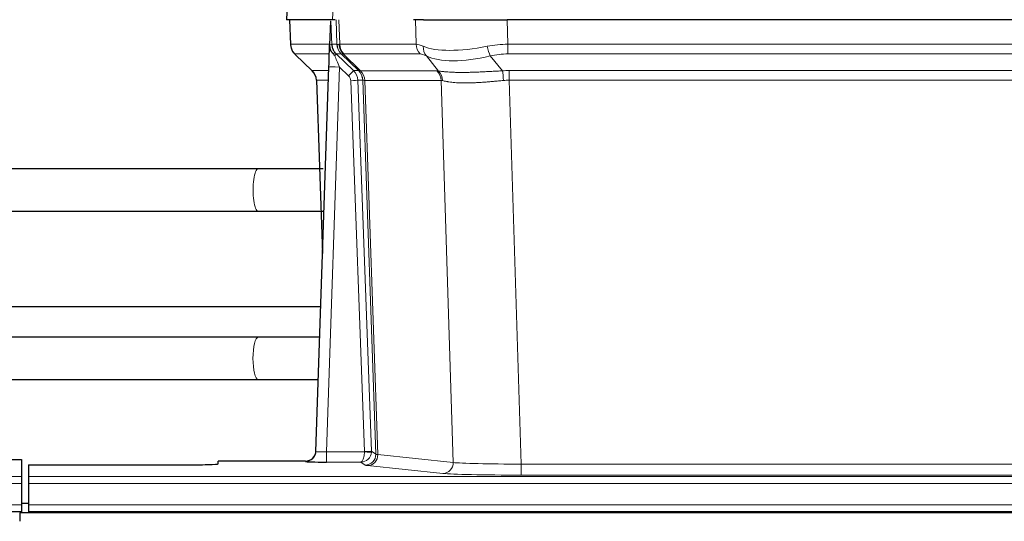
# Model space of a CAD drawing. Header units: inches. Extents: x 0 to 20790, y -12 to 14700.
# Tile 171 of 256: x 4541 to 4822, y 11719 to 11862. Entities that reach past the tile are written whole.
import ezdxf

# ---------------------------------------------------------------- set-up
doc = ezdxf.new("R2010")
doc.units = ezdxf.units.IN
doc.layers.add('1', color=7, linetype='Continuous', true_color=0xffffff)

msp = doc.modelspace()

# ---------------------------------------------------------------- linework, layer by layer
at = {"layer": '1', "color": 2, "linetype": 'Continuous', "lineweight": 25}
for p, q in [((4617.4, 11869.017), (4617.02, 11861.858)), ((4630.154, 11861.858), (4617.036, 11861.858)), ((4617.96, 11861.858), (4618.209, 11854.848)), ((4630.938, 11861.858), (4630.154, 11861.858)), ((4656.088, 11861.858), (4653.193, 11861.858)), ((4656.088, 11861.858), (4679.946, 11861.858)), ((4895.17, 11861.858), (4679.946, 11861.858)), ((4629.574, 11861.427), (4629.347, 11854.697)), ((4629.347, 11854.697), (4629.345, 11854.647)), ((4619.622, 11851.843), (4624.41, 11847.285)), ((4625.449, 11739.003), (4629.137, 11848.38)), ((4625.57, 11844.629), (4627.349, 11795.355)), ((4608.976, 11819.391), (4458.632, 11819.392)), ((4458.198, 11807.392), (4608.976, 11807.391)), ((4626.79, 11780.127), (4458.272, 11780.127)), ((4608.958, 11771.463), (4458.57, 11771.463)), ((4626.543, 11771.463), (4608.958, 11771.463)), ((4458.974, 11759.463), (4608.958, 11759.463)), ((4608.958, 11759.463), (4626.139, 11759.463)), ((4625.441, 11738.869), (4625.449, 11739.003)), ((4533.601, 11736.657), (4541.558, 11736.657)), ((4541.558, 11736.657), (4541.558, 11731.883)), ((4622.461, 11736.237), (4597.558, 11736.237)), ((4597.558, 11735.419), (4597.558, 11736.237)), ((4543.558, 11735.157), (4543.558, 11731.883)), ((4543.558, 11735.157), (4587.558, 11735.157)), ((4541.558, 11731.883), (4541.558, 11729.814)), ((4541.558, 11729.814), (4541.558, 11723.788)), ((4543.558, 11731.883), (4543.558, 11729.814)), ((4543.558, 11729.814), (4543.558, 11723.788)), ((4053.558, 11721.858), (4541.558, 11721.858)), ((5518.058, 11721.463), (4541.058, 11721.463)), ((4541.058, 11721.463), (4541.058, 11719.099)), ((4543.529, 11724.118), (4541.532, 11724.118)), ((4541.558, 11723.788), (4541.558, 11721.858)), ((4541.558, 11721.858), (4541.558, 11721.463)), ((4543.558, 11723.788), (4543.558, 11721.858)), ((4543.558, 11721.858), (4543.558, 11721.463)), ((4543.558, 11721.858), (5031.558, 11721.858))]:
    msp.add_line(p, q, dxfattribs=at)
at = {"layer": '1', "color": 110, "linetype": 'Continuous', "lineweight": 13}
for p, q in [((4617.417, 11869.015), (4617.036, 11861.858)), ((4630.154, 11861.858), (4630.527, 11869.015)), ((4617.977, 11861.858), (4618.225, 11854.864)), ((4631.423, 11854.864), (4631.18, 11861.858)), ((4631.965, 11861.858), (4632.208, 11854.864)), ((4653.955, 11854.864), (4653.764, 11861.858)), ((4679.946, 11861.858), (4680.137, 11854.864)), ((4618.225, 11854.864), (4629.352, 11854.864)), ((4629.961, 11854.864), (4631.423, 11854.864)), ((4632.208, 11854.864), (4653.955, 11854.864)), ((4680.137, 11852.126), (4680.137, 11854.864)), ((4680.137, 11854.864), (4894.979, 11854.864)), ((4629.262, 11852.126), (4619.443, 11852.126)), ((4619.538, 11851.934), (4624.351, 11847.353)), ((4632.641, 11852.126), (4631.206, 11852.126)), ((4631.206, 11852.126), (4636.134, 11847.376)), ((4637.57, 11847.37), (4632.679, 11852.114)), ((4633.225, 11852.114), (4638.17, 11847.318)), ((4655.138, 11852.126), (4633.391, 11852.126)), ((4660.408, 11847.25), (4656.915, 11851.568)), ((4675.113, 11851.568), (4678.567, 11847.299)), ((4894.979, 11852.126), (4680.137, 11852.126)), ((4632.136, 11848.383), (4628.442, 11738.842)), ((4634.745, 11845.868), (4632.136, 11848.383)), ((4624.364, 11847.376), (4629.104, 11847.376)), ((4636.134, 11847.376), (4637.545, 11847.376)), ((4638.17, 11847.318), (4659.905, 11847.318)), ((4680.479, 11844.638), (4680.479, 11847.376)), ((4680.479, 11847.376), (4894.637, 11847.376)), ((4629.011, 11844.641), (4625.582, 11844.641)), ((4625.582, 11844.641), (4627.355, 11795.528)), ((4639.248, 11738.938), (4635.357, 11844.5)), ((4637.354, 11844.641), (4641.245, 11739.079)), ((4638.763, 11844.641), (4637.354, 11844.641)), ((4642.474, 11738.182), (4638.763, 11844.641)), ((4639.347, 11844.597), (4643.059, 11738.068)), ((4661.087, 11844.597), (4639.353, 11844.597)), ((4664.544, 11735.821), (4661.087, 11844.597)), ((4680.479, 11844.638), (4683.953, 11735.352)), ((4894.637, 11844.638), (4680.479, 11844.638)), ((4628.442, 11738.842), (4639.247, 11738.842)), ((4628.442, 11738.842), (4628.442, 11735.948)), ((4641.245, 11739.079), (4642.474, 11738.182)), ((4622.451, 11736.105), (4622.461, 11736.237)), ((4628.442, 11735.948), (4638.284, 11735.948)), ((4639.477, 11735.076), (4638.284, 11735.948)), ((4643.059, 11738.068), (4664.544, 11735.821)), ((4661.636, 11732.704), (4640.151, 11734.951)), ((4683.953, 11735.352), (4683.953, 11732.248)), ((4683.953, 11735.352), (4891.163, 11735.352)), ((4053.558, 11731.883), (4541.558, 11731.883)), ((4053.558, 11729.814), (4541.558, 11729.814)), ((4543.558, 11731.883), (5031.558, 11731.883)), ((4543.558, 11729.814), (5031.558, 11729.814)), ((4891.163, 11732.248), (4683.953, 11732.248)), ((4053.558, 11723.788), (4541.558, 11723.788)), ((4543.558, 11723.788), (5031.558, 11723.788))]:
    msp.add_line(p, q, dxfattribs=at)
for centre, major_axis, ratio, start_param, end_param in [((4622.22, 11855.003), (0, 4), 0.9993908, 1.6057029, 2.3736478), ((4627.964, 11854.794), (-1.999, -0.077), 0.1036431, 2.3309857, 3.1065184), ((4635.418, 11855.003), (0, 4), 0.9993908, 1.6057029, 2.3736478), ((4659.217, 11832.004), (-27.808, 22.856), 0.0163198, 6.2307102, 6.2626906), ((4635.456, 11854.992), (1.703, 3.619), 0.9971774, 2.0444506, 2.8128075), ((4658.067, 11865.093), (26.658, 10.191), 0.0473724, 3.1922144, 3.3375655), ((4659.218, 11832.003), (-27.661, 22.629), 0.1172119, 6.1415195, 6.1734996), ((4635.921, 11854.992), (-0.603, 3.954), 0.9772749, 1.4578558, 2.2262127), ((4636.087, 11855.003), (0, 4), 0.9702957, 1.6057029, 2.3736478), ((4657.834, 11855.003), (0, 4), 0.9702957, 1.6057029, 2.3736478), ((4680.787, 11832.003), (-27.492, 22.639), 0.1155218, 5.9182109, 6.1390417), ((4659.611, 11854.445), (1.736, 3.604), 0.8689501, 2.008197, 2.795133), ((4679.884, 11865.093), (26.677, 8.186), 0.3267204, 3.5164364, 4.4002733), ((4680.787, 11832.003), (-26.983, 1.545), 0.8452785, 4.7847941, 5.0056249), ((4675.113, 11854.445), (-0.881, 3.902), 0.2224052, 1.5615969, 2.3485329), ((4643.258, 11829.126), (-23.826, 22.996), 0.016839, 6.265741, 6.3949638), ((4629.231, 11851.342), (-1.583, -1.222), 0.0276319, 2.3426468, 3.1139303), ((4629.818, 11850.687), (-1.388, -1.44), 0.0242285, 2.3413968, 3.1173399), ((4632.136, 11848.453), (-1.856, 4.567), 0.0053314, 0.7881854, 1.5839148), ((4633.983, 11855.003), (-3.533, 1.889), 0.9978056, 1.14831, 1.2948103), ((4656.441, 11829.126), (-23.81, 22.996), 0.0168486, 6.2337621, 6.2657424), ((4658.067, 11865.093), (25.449, 12.923), 0.0600246, 3.1865743, 3.3319254), ((4656.521, 11829.126), (-23.636, 22.829), 0.1185166, 6.1610865, 6.1930667), ((4678.091, 11829.126), (-23.46, 22.829), 0.1194803, 5.9401815, 6.1610123), ((4679.884, 11865.093), (25.873, 10.634), 0.4068526, 3.4799804, 4.3638173), ((4680.787, 11829.126), (-16.721, 16.271), 0.9721633, 5.4982631, 5.7190939), ((4632.136, 11848.279), (2.998, -0.101), 0.0348797, 1.5719726, 3.1427689), ((4649.232, 11823.359), (-24.879, 24.014), 0.016827, 6.2657537, 6.3097783), ((4621.587, 11844.499), (0, -4), 0.9993908, 1.606401, 2.3736478), ((4634.745, 11845.938), (-1.388, -1.44), 0.0242285, 1.5456675, 3.1173399), ((4633.357, 11844.429), (-1.703, 1.052), 0.998638, 3.7311374, 4.4983842), ((4633.357, 11844.499), (-2.83, 2.828), 0.9993905, 3.9625957, 4.7298424), ((4634.768, 11844.499), (0, -4), 0.9993908, 1.606401, 2.3736478), ((4662.383, 11823.359), (-24.848, 24.014), 0.0168509, 6.2432978, 6.2657509), ((4634.794, 11844.493), (-1.442, -3.731), 0.998056, 1.9750302, 2.7420583), ((4635.468, 11844.44), (-0.019, -4), 0.9702844, 1.6145674, 2.378208), ((4635.474, 11844.44), (0, -4), 0.9702957, 1.6100662, 2.3736478), ((4657.209, 11844.44), (0, -4), 0.9702957, 1.6100662, 2.3736478), ((4683.97, 11823.209), (-24.592, 23.931), 0.1189226, 6.0865623, 6.1615802), ((4657.712, 11844.373), (-0.926, -3.891), 0.9457602, 1.8333412, 2.5978993), ((4681.269, 11823.376), (-17.528, 16.98), 0.9676454, 5.4983429, 5.5781904), ((4678.567, 11844.422), (0.32, -3.987), 0.0824896, 1.6016287, 2.3703401), ((4635.357, 11844.57), (-1.999, -0.074), 0.0348758, 1.5695108, 3.106687), ((4659.605, 11820.482), (-20.849, 24.157), 0.0182437, 6.2485252, 6.2709785), ((4681.274, 11820.331), (-20.559, 24.143), 0.1188179, 6.1116391, 6.1866571), ((4681.269, 11820.498), (-2.819, 24.028), 0.8253154, 6.1813941, 6.2612416), ((4608.976, 11813.391), (0, 6), 0.2415033, 0.0002357, 3.1420247), ((4608.958, 11765.463), (0, -6), 0.2414908, 3.1415927, 4.712389), ((4608.958, 11765.463), (0, -6), 0.2414908, 4.712389, 6.2831853), ((4622.451, 11739.104), (-2.991, 0.235), 0.9996552, 1.6492063, 3.1415821), ((4628.454, 11739.104), (3.005, 0.103), 0.0869619, 3.134501, 4.7052973), ((4638.284, 11738.947), (0.028, 3), 0.3214645, 3.1707908, 4.6805006), ((4638.284, 11738.947), (0.98, 2.84), 0.9849493, 3.4786225, 4.9883323), ((4638.248, 11738.903), (-0.605, 0.799), 0.9977272, 4.0038196, 4.0995852), ((4639.247, 11738.912), (1.997, -0.118), 0.0348391, 4.7144422, 6.2458161), ((4639.248, 11739.008), (1.999, 0.074), 0.0348758, 4.7111034, 6.2482796), ((4639.477, 11738.075), (-1.769, -2.423), 0.9990158, 0.6312732, 2.2367485), ((4638.248, 11738.973), (-0.383, 2.976), 0.9995817, 4.5240199, 4.6197854), ((4662.477, 11738.096), (-20.016, 0.105), 0.0266879, 0.0359631, 0.2452873), ((4640.151, 11737.95), (-0.312, -2.984), 0.969741, 0.1074293, 1.71115), ((4661.636, 11735.703), (-0.312, -2.984), 0.969741, 0.1074293, 1.71115), ((4683.959, 11735.85), (-20.013, 0.095), 0.0248544, 0.2452138, 1.5705958), ((4662.477, 11735.097), (-23.014, 0), 0.0261612, 0.0358052, 0.2451294), ((4683.959, 11732.851), (23.012, 0), 0.0261647, 3.3867297, 4.7121117)]:
    msp.add_ellipse(centre, major_axis=major_axis, ratio=ratio, start_param=start_param, end_param=end_param, dxfattribs=at)
at = {"layer": '1', "color": 2, "linetype": 'Continuous', "lineweight": 25}
for centre, major_axis, ratio, start_param, end_param in [((4629.137, 11848.554), (0.227, 6.726), 0.0008736, 4.686473, 5.8457525), ((4621.574, 11844.476), (3.886, 0.947), 0.998973, 6.0801535, 6.8477658), ((4646.455, 11820.482), (-20.882, 24.158), 0.0154016, 6.2674704, 6.311495), ((4622.461, 11739.241), (0.15, 3), 0.998739, 3.1914798, 4.7286497), ((4587.558, 11735.419), (-10, 0), 0.0261859, 1.5707963, 3.1415927), ((4628.454, 11736.105), (6.003, 0), 0.0262109, 3.1395311, 4.7103274)]:
    msp.add_ellipse(centre, major_axis=major_axis, ratio=ratio, start_param=start_param, end_param=end_param, dxfattribs=at)
msp.add_open_spline([(4629.574, 11861.427), (4629.611, 11861.431), (4629.669, 11861.438), (4629.694, 11861.446), (4629.698, 11861.45)], degree=3, dxfattribs=at)
at = {"layer": '1', "color": 110, "linetype": 'Continuous', "lineweight": 13}
for points, knots in [([(4629.698, 11861.45), (4629.703, 11861.314), (4629.709, 11861.179), (4629.721, 11860.907), (4629.726, 11860.771), (4629.744, 11860.363), (4629.755, 11860.09), (4629.777, 11859.543), (4629.788, 11859.269), (4629.81, 11858.72), (4629.821, 11858.446), (4629.843, 11857.896), (4629.854, 11857.621), (4629.876, 11857.07), (4629.886, 11856.795), (4629.919, 11855.968), (4629.94, 11855.416), (4629.961, 11854.864)], [0, 0, 0, 0, 0.0625, 0.0625, 0.125, 0.125, 0.25, 0.25, 0.375, 0.375, 0.5, 0.5, 0.625, 0.625, 0.75, 0.75, 1, 1, 1, 1]), ([(4660.408, 11847.25), (4660.554, 11847.23), (4660.718, 11847.207), (4661.082, 11847.161), (4661.283, 11847.137), (4661.557, 11847.107), (4661.613, 11847.101), (4661.728, 11847.089), (4661.786, 11847.083), (4661.963, 11847.065), (4662.086, 11847.053), (4662.466, 11847.019), (4662.735, 11846.998), (4663.306, 11846.959), (4663.607, 11846.941), (4664.241, 11846.909), (4664.575, 11846.896), (4665.099, 11846.88), (4665.278, 11846.875), (4665.553, 11846.869), (4665.646, 11846.867), (4665.786, 11846.865), (4665.833, 11846.864), (4665.928, 11846.862), (4666.355, 11846.856), (4666.796, 11846.854), (4667.603, 11846.856), (4668.432, 11846.864), (4669.304, 11846.884), (4670.199, 11846.909), (4670.657, 11846.924), (4671.243, 11846.947), (4671.361, 11846.951), (4671.599, 11846.961), (4671.718, 11846.966), (4672.078, 11846.981), (4672.318, 11846.991), (4673.043, 11847.024), (4673.531, 11847.048), (4674.515, 11847.097), (4675.011, 11847.123), (4676.012, 11847.175), (4676.517, 11847.201), (4677.535, 11847.252), (4678.049, 11847.276), (4678.567, 11847.299)], [0, 0, 0, 0, 0.0625, 0.0625, 0.125, 0.125, 0.140625, 0.140625, 0.15625, 0.15625, 0.1875, 0.1875, 0.25, 0.25, 0.3125, 0.3125, 0.375, 0.375, 0.40625, 0.40625, 0.421875, 0.421875, 0.4296875, 0.4296875, 0.4375, 0.5, 0.5, 0.5625, 0.625, 0.625, 0.6875, 0.6875, 0.703125, 0.703125, 0.71875, 0.71875, 0.75, 0.75, 0.8125, 0.8125, 0.875, 0.875, 0.9375, 0.9375, 1, 1, 1, 1]), ([(4639.347, 11844.597), (4639.196, 11844.597), (4639.073, 11844.599), (4638.886, 11844.613), (4638.821, 11844.623), (4638.784, 11844.637)], [0, 0, 0, 0, 0.5, 0.5, 1, 1, 1, 1]), ([(4678.885, 11844.571), (4678.397, 11844.527), (4677.913, 11844.482), (4676.953, 11844.393), (4676.478, 11844.349), (4675.535, 11844.263), (4675.069, 11844.222), (4674.143, 11844.144), (4673.685, 11844.108), (4673.003, 11844.058), (4672.777, 11844.042), (4672.44, 11844.019), (4672.327, 11844.012), (4672.104, 11843.998), (4671.993, 11843.991), (4671.442, 11843.958), (4671.01, 11843.935), (4670.167, 11843.899), (4669.343, 11843.871), (4668.557, 11843.861), (4667.79, 11843.859), (4667.417, 11843.863), (4667.008, 11843.873), (4666.962, 11843.874), (4666.872, 11843.876), (4666.827, 11843.877), (4666.693, 11843.881), (4666.427, 11843.89), (4666.169, 11843.901), (4665.664, 11843.927), (4665.342, 11843.948), (4664.725, 11843.998), (4664.431, 11844.026), (4663.87, 11844.09), (4663.604, 11844.125), (4663.226, 11844.181), (4663.104, 11844.2), (4662.926, 11844.23), (4662.867, 11844.24), (4662.752, 11844.26), (4662.695, 11844.271), (4662.418, 11844.323), (4662.212, 11844.366), (4661.834, 11844.452), (4661.662, 11844.495), (4661.506, 11844.537)], [0, 0, 0, 0, 0.0625, 0.0625, 0.125, 0.125, 0.1875, 0.1875, 0.25, 0.25, 0.28125, 0.28125, 0.296875, 0.296875, 0.3125, 0.3125, 0.375, 0.375, 0.4375, 0.5, 0.5, 0.5625, 0.5625, 0.5703125, 0.5703125, 0.578125, 0.578125, 0.59375, 0.625, 0.625, 0.6875, 0.6875, 0.75, 0.75, 0.8125, 0.8125, 0.84375, 0.84375, 0.859375, 0.859375, 0.875, 0.875, 0.9375, 0.9375, 1, 1, 1, 1])]:
    msp.add_open_spline(points, degree=3, knots=knots, dxfattribs=at)
at = {"layer": '1', "color": 2, "linetype": 'Continuous', "lineweight": 25}
for points, knots in [([(4618.221, 11854.812), (4618.219, 11854.78), (4618.197, 11854.452), (4618.345, 11853.889), (4618.585, 11853.246), (4618.828, 11852.819), (4619.001, 11852.565), (4619.1, 11852.429), (4619.141, 11852.378)], [0, 0, 0, 0, 0.0267984, 0.2769207, 0.4859555, 0.6569382, 0.8419831, 1, 1, 1, 1]), ([(4629.345, 11854.647), (4629.341, 11854.527), (4629.344, 11854.289), (4629.369, 11854.055), (4629.397, 11853.882), (4629.408, 11853.825), (4629.426, 11853.739), (4629.433, 11853.71), (4629.447, 11853.654), (4629.454, 11853.625), (4629.493, 11853.486), (4629.53, 11853.377), (4629.616, 11853.167), (4629.665, 11853.065), (4629.734, 11852.942), (4629.748, 11852.918), (4629.777, 11852.869), (4629.792, 11852.845), (4629.839, 11852.773), (4629.871, 11852.727), (4629.938, 11852.636), (4629.973, 11852.592), (4630.045, 11852.505), (4630.083, 11852.463), (4630.141, 11852.4), (4630.16, 11852.379), (4630.2, 11852.337), (4630.22, 11852.316), (4630.26, 11852.274), (4630.28, 11852.253), (4630.32, 11852.209), (4630.34, 11852.187), (4630.36, 11852.163)], [0, 0, 0, 0, 0.125, 0.25, 0.25, 0.3125, 0.3125, 0.34375, 0.34375, 0.375, 0.375, 0.5, 0.5, 0.625, 0.625, 0.65625, 0.65625, 0.6875, 0.6875, 0.75, 0.75, 0.8125, 0.8125, 0.875, 0.875, 0.90625, 0.90625, 0.9375, 0.9375, 0.96875, 0.96875, 1, 1, 1, 1]), ([(4629.961, 11854.864), (4629.964, 11854.81), (4629.967, 11854.756), (4629.976, 11854.649), (4629.981, 11854.597), (4630.001, 11854.44), (4630.018, 11854.338), (4630.059, 11854.138), (4630.084, 11854.04), (4630.14, 11853.845), (4630.172, 11853.749), (4630.225, 11853.606), (4630.244, 11853.558), (4630.283, 11853.464), (4630.304, 11853.416), (4630.368, 11853.277), (4630.414, 11853.185), (4630.515, 11853.003), (4630.569, 11852.914), (4630.685, 11852.737), (4630.748, 11852.649), (4630.815, 11852.563)], [0, 0, 0, 0, 0.0625, 0.0625, 0.125, 0.125, 0.25, 0.25, 0.375, 0.375, 0.5, 0.5, 0.5625, 0.5625, 0.625, 0.625, 0.75, 0.75, 0.875, 0.875, 1, 1, 1, 1]), ([(4630.36, 11852.163), (4630.43, 11852.076), (4630.503, 11851.991), (4630.615, 11851.867), (4630.654, 11851.826), (4630.731, 11851.746), (4630.77, 11851.706), (4630.81, 11851.666)], [0, 0, 0, 0, 0.5, 0.5, 0.75, 0.75, 1, 1, 1, 1]), ([(4627.516, 11819.387), (4626.255, 11819.388), (4622.481, 11819.389), (4616.022, 11819.391), (4611.153, 11819.391), (4608.976, 11819.391)], [0, 0, 0, 0, 0.2249038, 0.6579907, 1, 1, 1, 1]), ([(4608.976, 11807.391), (4610.388, 11807.391), (4614.504, 11807.391), (4621.043, 11807.39), (4625.566, 11807.388), (4627.511, 11807.387)], [0, 0, 0, 0, 0.2249028, 0.65798, 1, 1, 1, 1])]:
    msp.add_open_spline(points, degree=3, knots=knots, dxfattribs=at)
at = {"layer": '1', "color": 110, "linetype": 'Continuous', "lineweight": 13}
msp.add_open_spline([(4637.57, 11847.37), (4637.605, 11847.359), (4637.74, 11847.338), (4638.002, 11847.324), (4638.165, 11847.318)], degree=3, dxfattribs=at)
for points, weights in [([(4638.165, 11847.318), (4638.168, 11847.318), (4638.17, 11847.318)], [0.500000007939, 0.499999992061, 0.500000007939]), ([(4639.353, 11844.597), (4639.35, 11844.597), (4639.347, 11844.597)], [0.500000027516, 0.499999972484, 0.500000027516])]:
    msp.add_rational_spline(points, weights, degree=2, dxfattribs=at)

doc.saveas('drawing.dxf')
